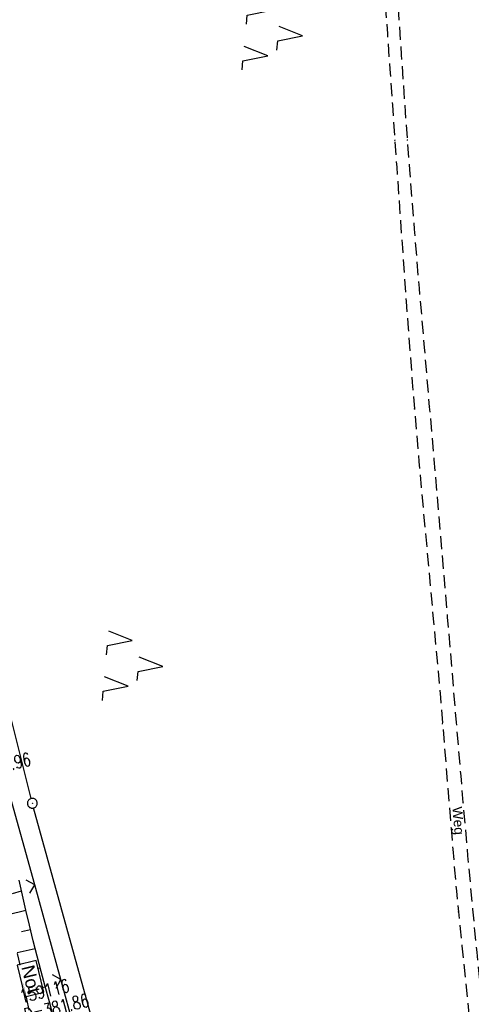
# Model space of a CAD drawing. Extents: x 510974 to 511465, y 465323 to 466289.
# Tile 30 of 43: x 511225 to 511294, y 465877 to 466027. Entities that reach past the tile are written whole.
import ezdxf

# ---------------------------------------------------------------- set-up
doc = ezdxf.new("R2010")
doc.units = 0
doc.header["$LTSCALE"] = 10
doc.header["$MEASUREMENT"] = 0
doc.linetypes.add('LT00', pattern=[0])
doc.linetypes.add('LT11', pattern=[0.3, 0.2, -0.1])
doc.layers.get('0').update_dxf_attribs({"linetype": 'LT00'})
for name, color, linetype in [('--EK_Schacht-Text', 5, 'LT00'), ('--EL_DFK_AB_L', 21, 'LT00'), ('--EL_DFK_AB_P', 7, 'LT00'), ('BAB-NS_SYB', 221, 'Continuous'), ('BAB-NS_TEXT', 221, 'Continuous'), ('DFK_AB_L', 21, 'LT00'), ('DFK_AB_P', 7, 'LT00'), ('DFK_NUTZUNG', 250, 'LT00'), ('FELDWEG_TEXT', 1, 'Continuous'), ('V102_BOESCH', 250, 'LT00'), ('V102_BOSCHUNG', 250, 'LT00'), ('V102_FELDWEG', 250, 'LT11'), ('V102_GRABEN', 250, 'LT00'), ('V102_ZAUN', 40, 'LT00')]:
    doc.layers.add(name, color=color, linetype=linetype)
doc.styles.add('Beschrift', font='ARIAL.TTF')
doc.styles.add('schachtbeschriftung', font='romans.shx', dxfattribs={"width": 0.75, "height": 2})

# ---------------------------------------------------------------- blocks, each defined once
blk = doc.blocks.new('SYMB0003')
at = {"color": 0, "linetype": 'ByBlock'}
for p, q in [((-0.015712, 0), (0.010166, 0.012015)), ((0, -0.021257), (-0.015712, 0)), ((0.010166, 0.012015), (0, -0.021257))]:
    blk.add_line(p, q, dxfattribs=at)
for points in [[(-0.031395, 0.499013), (-0.093691, 0.491144), (-0.154509, 0.475528), (-0.21289, 0.452414), (-0.267913, 0.422164), (-0.318712, 0.385257), (-0.364484, 0.342274), (-0.404509, 0.293893), (-0.438154, 0.240877), (-0.464888, 0.184062), (-0.484292, 0.124345), (-0.496058, 0.062667), (-0.5, 0)], [(-0.5, 0), (-0.496058, -0.062667), (-0.484292, -0.124345), (-0.464888, -0.184062), (-0.438154, -0.240877), (-0.404509, -0.293893), (-0.364485, -0.342274), (-0.318712, -0.385257), (-0.267914, -0.422164), (-0.21289, -0.452414), (-0.154509, -0.475529), (-0.093691, -0.491144), (-0.031395, -0.499014), (0.031395, -0.499014)], [(0.5, 0), (0.496057, 0.062667), (0.484292, 0.124345), (0.464888, 0.184062), (0.438153, 0.240877), (0.404509, 0.293893), (0.364484, 0.342274), (0.318712, 0.385257), (0.267913, 0.422164), (0.21289, 0.452414), (0.154509, 0.475528), (0.093691, 0.491144), (0.031395, 0.499013), (-0.031395, 0.499013)], [(0.031395, -0.499014), (0.093691, -0.491144), (0.154509, -0.475529), (0.21289, -0.452414), (0.267914, -0.422164), (0.318712, -0.385257), (0.364485, -0.342274), (0.404509, -0.293893), (0.438154, -0.240877), (0.464889, -0.184062), (0.484292, -0.124345), (0.496058, -0.062667), (0.5, 0)]]:
    blk.add_lwpolyline(points, dxfattribs=at)
blk = doc.blocks.new('SYMB0011')
at = {"color": 0, "linetype": 'ByBlock'}
for p, q in [((0.5, 0), (-0.5, 0)), ((0, 0.5), (0, -0.5))]:
    blk.add_line(p, q, dxfattribs=at)
blk = doc.blocks.new('SYMB0024')
at = {"color": 0, "linetype": 'ByBlock'}
for p, q in [((-0.5, 0.5), (0, 0)), ((0, 0), (0.5, 0.5))]:
    blk.add_line(p, q, dxfattribs=at)
blk = doc.blocks.new('SYMB7221')
at = {"color": 0, "linetype": 'ByBlock'}
for p, q in [((0, 0.435), (-0.11, 0.065)), ((0.11, 0.065), (0, 0.435)), ((0.25, 0.065), (0.11, 0.065)), ((-0.35, -0.065), (-0.46, -0.435)), ((0.35, -0.065), (0.24, -0.435))]:
    blk.add_line(p, q, dxfattribs=at)
for points in [[(-0.1, -0.435), (-0.24, -0.435), (-0.35, -0.065)], [(0.6, -0.435), (0.46, -0.435), (0.35, -0.065)]]:
    blk.add_lwpolyline(points, dxfattribs=at)

msp = doc.modelspace()

# ---------------------------------------------------------------- linework, layer by layer
at = {"layer": '--EL_DFK_AB_L'}
msp.add_line((511227.08, 465908.11), (511196.58, 466029.46), dxfattribs=at)
at = {"layer": 'DFK_AB_L'}
for p, q in [((511227.08, 465908.11), (511196.58, 466029.46)), ((511261.43, 465784.01), (511227.46, 465906.66))]:
    msp.add_line(p, q, dxfattribs=at)
at = {"layer": 'V102_BOESCH'}
msp.add_lwpolyline([(511230.5, 465874.72), (511229.86, 465877.05), (511229.23, 465879.39), (511228.61, 465881.72), (511228, 465884.06), (511227.41, 465886.4), (511226.83, 465888.75), (511226.28, 465891.05), (511225.75, 465893.35), (511225.23, 465895.66)], dxfattribs=at)
at = {"layer": 'V102_BOSCHUNG'}
for p, q in [((511224.22, 465893.63), (511225.6, 465893.99)), ((511223.57, 465890.38), (511226.28, 465891.05)), ((511225.63, 465887.8), (511226.98, 465888.12)), ((511224.93, 465884.58), (511227.71, 465885.19)), ((511227.01, 465881.96), (511228.47, 465882.27)), ((511226.15, 465878.73), (511229.24, 465879.35))]:
    msp.add_line(p, q, dxfattribs=at)
at = {"layer": 'V102_FELDWEG', "flags": 128}
for points in [[(511263.37, 466244.57), (511263.65, 466241.52), (511264.31, 466234.37), (511264.96, 466227.23), (511265.61, 466220.08), (511266.36, 466211.65), (511267.11, 466203.22), (511267.85, 466194.79), (511268.58, 466186.36), (511269.31, 466177.93), (511269.82, 466172), (511270.34, 466166.07), (511270.85, 466160.14), (511271.36, 466154.21), (511271.88, 466148.28), (511272.4, 466142.35), (511272.92, 466136.42), (511273.32, 466132.02), (511273.72, 466127.62), (511274.12, 466123.22), (511274.51, 466118.81), (511274.91, 466114.41), (511275.29, 466110), (511275.68, 466105.6), (511276.05, 466101.2), (511276.41, 466096.79), (511276.76, 466092.38), (511277.07, 466088.35), (511277.36, 466084.31), (511277.65, 466080.27), (511277.93, 466076.23), (511278.21, 466072.19), (511278.48, 466068.15), (511278.75, 466064.11), (511279.02, 466060.07), (511279.29, 466056.03), (511279.56, 466051.99), (511279.93, 466046.56), (511280.31, 466041.14), (511280.69, 466035.71), (511281.08, 466030.29), (511281.47, 466024.86), (511281.85, 466019.44), (511282.24, 466014.01), (511282.62, 466008.59), (511282.9, 466004.49), (511283.19, 466000.39), (511283.47, 465996.29), (511283.76, 465992.19), (511284.05, 465988.09), (511284.34, 465983.99), (511284.65, 465979.89), (511284.96, 465975.79), (511285.28, 465971.69), (511285.61, 465967.6), (511285.94, 465963.59), (511286.29, 465959.58), (511286.65, 465955.58), (511287.01, 465951.57), (511287.38, 465947.56), (511287.75, 465943.56), (511288.12, 465939.55), (511288.48, 465935.55), (511288.85, 465931.54), (511289.21, 465927.53), (511289.56, 465923.53), (511289.9, 465919.52), (511290.16, 465916.33), (511290.42, 465913.14), (511290.68, 465909.95), (511290.93, 465906.76), (511291.19, 465903.57), (511291.46, 465900.38), (511291.73, 465897.19), (511292.02, 465894), (511292.32, 465890.82), (511292.57, 465888.22), (511292.84, 465885.61), (511293.11, 465883.01), (511293.38, 465880.41), (511293.65, 465877.81), (511293.93, 465875.21), (511294.2, 465872.61), (511294.46, 465870.01), (511294.72, 465867.41), (511294.96, 465864.81), (511295.24, 465861.6), (511295.51, 465858.4), (511295.76, 465855.19), (511295.99, 465851.98), (511296.21, 465848.77), (511296.43, 465845.57), (511296.63, 465842.36), (511296.83, 465839.15), (511297.15, 465833.89), (511297.46, 465828.63), (511297.77, 465823.38), (511298.07, 465818.12), (511298.36, 465812.86), (511298.66, 465807.61), (511298.95, 465802.35), (511298.68, 465798.8), (511298.32, 465795.25), (511297.89, 465791.72), (511297.37, 465788.2), (511296.76, 465784.69), (511296.08, 465781.19), (511295.31, 465777.71), (511294.46, 465774.25), (511293.53, 465770.81), (511292.52, 465767.4), (511291.43, 465764.01), (511290.27, 465760.64), (511289.89, 465759.33), (511289.52, 465758.02), (511289.16, 465756.71), (511288.81, 465755.4), (511288.48, 465754.08), (511288.17, 465752.76), (511287.88, 465751.44), (511287.63, 465750.11), (511287.36, 465748.47), (511287.14, 465746.83), (511286.96, 465745.19), (511286.81, 465743.53), (511286.7, 465741.88), (511286.61, 465740.22), (511286.54, 465738.56), (511286.49, 465736.89), (511286.45, 465735.23), (511286.41, 465732.85), (511286.38, 465730.48), (511286.37, 465728.1), (511286.38, 465725.73), (511286.41, 465723.36), (511286.47, 465720.99), (511286.55, 465718.62), (511286.67, 465716.17), (511286.81, 465713.73), (511286.98, 465711.29), (511287.17, 465708.85), (511287.39, 465706.41), (511287.62, 465703.97), (511287.87, 465701.53), (511288.26, 465698.01), (511288.68, 465694.49), (511289.12, 465690.98), (511289.58, 465687.46), (511290.07, 465683.95), (511290.57, 465680.45), (511291.09, 465676.94), (511291.63, 465673.44), (511292.17, 465669.94), (511292.73, 465666.44), (511293.29, 465662.94), (511293.86, 465659.44), (511294.66, 465654.59), (511295.46, 465649.73), (511296.27, 465644.88), (511297.1, 465640.03), (511297.93, 465635.18), (511298.78, 465630.34), (511299.64, 465625.49), (511300.52, 465620.66), (511301.42, 465615.82), (511302.2, 465611.69), (511303, 465607.56), (511303.8, 465603.43), (511304.62, 465599.3), (511305.44, 465595.17), (511306.26, 465591.05), (511307.09, 465586.92), (511307.91, 465582.8), (511308.74, 465578.67), (511309.41, 465575.33), (511310.07, 465571.99), (511310.72, 465568.64), (511311.37, 465565.29), (511312, 465561.94), (511312.62, 465558.59), (511313.22, 465555.24), (511313.81, 465551.88), (511314.37, 465548.52), (511314.82, 465545.77), (511315.25, 465543.02), (511315.68, 465540.26), (511316.09, 465537.51), (511316.51, 465534.75), (511316.92, 465532), (511317.33, 465529.24), (511317.75, 465526.48), (511318.18, 465523.73), (511318.67, 465520.62), (511319.17, 465517.51), (511319.68, 465514.41), (511320.2, 465511.3), (511320.72, 465508.2), (511321.24, 465505.09), (511321.77, 465501.99), (511322.29, 465498.88), (511322.81, 465495.78), (511323.32, 465492.67), (511324.05, 465488.13), (511324.77, 465483.58), (511325.48, 465479.03), (511326.17, 465474.47), (511326.85, 465469.92), (511327.52, 465465.36), (511328.18, 465460.8), (511328.84, 465456.24), (511329.49, 465451.68), (511330.14, 465447.12), (511330.78, 465442.56)], [(511345.52, 465480.97), (511344.5, 465480.78), (511343.47, 465480.58), (511342.43, 465480.37), (511341.38, 465480.15), (511340.3, 465479.91), (511339.19, 465479.65), (511338.05, 465479.37), (511337.34, 465479.18), (511336.62, 465478.99), (511335.89, 465478.81), (511335.16, 465478.64), (511334.44, 465478.5), (511333.74, 465478.4), (511333.05, 465478.34), (511332.38, 465478.34), (511331.74, 465478.4), (511331.14, 465478.53), (511330.57, 465478.75), (511330.05, 465479.05), (511329.67, 465479.37), (511329.31, 465479.73), (511328.98, 465480.14), (511328.66, 465480.58), (511328.35, 465481.04), (511328.05, 465481.51), (511325.84, 465493.05), (511325, 465498.21), (511324.16, 465503.37), (511323.33, 465508.53), (511322.49, 465513.69), (511321.66, 465518.86), (511320.83, 465524.02), (511320.27, 465527.58), (511319.7, 465531.14), (511319.14, 465534.7), (511318.57, 465538.26), (511318, 465541.82), (511317.42, 465545.38), (511316.84, 465548.94), (511316.12, 465553.26), (511315.38, 465557.59), (511314.63, 465561.91), (511313.86, 465566.23), (511313.07, 465570.55), (511312.26, 465574.86), (511311.44, 465579.17), (511310.77, 465582.55), (511310.09, 465585.93), (511309.41, 465589.31), (511308.72, 465592.68), (511308.02, 465596.06), (511307.32, 465599.44), (511306.63, 465602.81), (511305.94, 465606.19), (511305.26, 465609.57), (511304.59, 465612.95), (511303.93, 465616.34), (511303.17, 465620.31), (511302.44, 465624.29), (511301.72, 465628.27), (511301.02, 465632.25), (511300.33, 465636.24), (511299.65, 465640.22), (511298.98, 465644.21), (511298.32, 465648.21), (511297.67, 465652.2), (511297.02, 465656.19), (511296.38, 465660.18), (511295.81, 465663.65), (511295.26, 465667.12), (511294.7, 465670.59), (511294.15, 465674.06), (511293.61, 465677.53), (511293.09, 465681.01), (511292.57, 465684.48), (511292.07, 465687.96), (511291.58, 465691.44), (511291.12, 465694.93), (511290.67, 465698.41), (511290.25, 465701.9), (511289.97, 465704.35), (511289.71, 465706.81), (511289.46, 465709.26), (511289.24, 465711.72), (511289.04, 465714.17), (511288.88, 465716.63), (511288.75, 465719.09), (511288.64, 465721.75), (511288.58, 465724.41), (511288.56, 465727.07), (511288.58, 465729.73), (511288.63, 465732.4), (511288.71, 465735.07), (511288.76, 465736.56), (511288.83, 465738.05), (511288.92, 465739.55), (511289.03, 465741.04), (511289.17, 465742.52), (511289.33, 465744), (511289.53, 465745.48), (511289.76, 465746.95), (511290.04, 465748.4), (511290.36, 465749.85), (511290.66, 465751.02), (511290.99, 465752.18), (511291.33, 465753.34), (511291.7, 465754.49), (511292.08, 465755.64), (511292.47, 465756.78), (511292.85, 465757.93), (511293.24, 465759.08), (511293.62, 465760.23), (511294.31, 465762.43), (511294.96, 465764.64), (511295.57, 465766.87), (511296.13, 465769.1), (511296.67, 465771.34), (511297.17, 465773.59), (511297.65, 465775.85), (511298.09, 465778.11), (511298.52, 465780.38), (511298.92, 465782.66), (511299.29, 465784.82), (511299.63, 465786.99), (511299.95, 465789.16), (511300.25, 465791.33), (511300.52, 465793.5), (511300.76, 465795.68), (511300.96, 465797.86), (511301.12, 465800.04), (511301.24, 465802.22), (511301.33, 465804.54), (511301.36, 465806.86), (511301.36, 465809.18), (511301.31, 465811.51), (511301.23, 465813.83), (511301.12, 465816.16), (511300.98, 465818.48), (511300.82, 465820.81), (511300.64, 465823.13), (511300.44, 465825.46), (511300.23, 465827.79), (511300.01, 465830.11), (511299.78, 465832.44), (511299.56, 465834.76), (511299.33, 465837.09), (511299.11, 465839.41), (511298.86, 465842.24), (511298.62, 465845.08), (511298.38, 465847.91), (511298.15, 465850.74), (511297.93, 465853.57), (511297.71, 465856.4), (511297.48, 465859.23), (511297.25, 465862.06), (511297.01, 465864.89), (511296.72, 465868.18), (511296.42, 465871.47), (511296.11, 465874.76), (511295.8, 465878.05), (511295.48, 465881.34), (511295.16, 465884.63), (511294.84, 465887.92), (511294.53, 465891.21), (511294.15, 465895.28), (511293.78, 465899.36), (511293.42, 465903.43), (511293.06, 465907.5), (511292.72, 465911.57), (511292.37, 465915.65), (511292.03, 465919.72), (511291.35, 465927.75), (511290.67, 465935.78), (511289.99, 465943.81), (511289.31, 465951.84), (511288.62, 465959.87), (511287.93, 465967.91), (511287.54, 465972.43), (511287.15, 465976.95), (511286.76, 465981.47), (511286.37, 465986), (511285.99, 465990.52), (511285.62, 465995.04), (511285.26, 465999.57), (511284.9, 466004.09), (511284.56, 466008.62), (511284.24, 466012.96), (511283.94, 466017.3), (511283.64, 466021.64), (511283.36, 466025.99), (511283.07, 466030.33), (511282.8, 466034.67), (511282.52, 466039.02), (511282.25, 466043.36), (511281.98, 466047.71), (511281.7, 466052.05), (511281.38, 466057.11), (511281.05, 466062.18), (511280.71, 466067.24), (511280.36, 466072.3), (511279.99, 466077.36), (511279.62, 466082.42), (511279.22, 466087.48), (511278.81, 466092.54), (511278.47, 466096.54), (511278.12, 466100.54), (511277.77, 466104.54), (511277.4, 466108.54), (511277.03, 466112.54), (511276.66, 466116.54), (511276.28, 466120.54), (511275.91, 466124.54), (511275.54, 466128.54), (511275.17, 466132.53), (511274.8, 466136.54), (511274.39, 466141.14), (511273.99, 466145.75), (511273.6, 466150.36), (511273.21, 466154.97), (511272.82, 466159.58), (511272.43, 466164.19), (511272.05, 466168.8), (511271.66, 466173.41), (511271.27, 466178.02), (511270.67, 466185.07), (511270.06, 466192.11), (511269.44, 466199.15), (511268.81, 466206.2), (511268.18, 466213.24), (511267.55, 466220.28), (511266.77, 466228.87), (511266.57, 466231)]]:
    msp.add_lwpolyline(points, dxfattribs=at)
at = {"layer": 'V102_GRABEN'}
msp.add_lwpolyline([(511224.96, 465884.47), (511225.33, 465882.74), (511225.69, 465881), (511226.05, 465879.26), (511226.39, 465877.52), (511226.74, 465875.78)], dxfattribs=at)
at = {"layer": 'V102_ZAUN'}
for p, q in [((511227.63, 465894.93), (511223.64, 465909.39)), ((511231.62, 465880.47), (511227.63, 465894.93)), ((511235.61, 465866.01), (511231.62, 465880.47))]:
    msp.add_line(p, q, dxfattribs=at)

# ---------------------------------------------------------------- block references
at = {"layer": '--EL_DFK_AB_P', "xscale": 1.500000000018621, "yscale": 1.5, "zscale": 1.5, "rotation": 264.7377099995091}
msp.add_blockref('SYMB0003', (511227.26, 465907.38), dxfattribs=at)
at = {"layer": 'DFK_AB_P', "xscale": 1.500000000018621, "yscale": 1.5, "zscale": 1.5, "rotation": 264.7377099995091}
msp.add_blockref('SYMB0003', (511227.26, 465907.38), dxfattribs=at)
at = {"layer": 'DFK_NUTZUNG', "xscale": 10.00000000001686, "yscale": 10, "zscale": 10, "rotation": 264.7377100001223}
for p in [(511264.18, 466024.92), (511242.85, 465928.67)]:
    msp.add_blockref('SYMB7221', p, dxfattribs=at)
at = {"layer": 'V102_FELDWEG', "xscale": 0.09999999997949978, "yscale": 0.09999999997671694, "zscale": 0.1, "rotation": 283.2840000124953}
for p in [(511282.62, 466008.59), (511284.56, 466008.62), (511285.61, 465967.6), (511287.93, 465967.91), (511289.9, 465919.52), (511292.03, 465919.72), (511292.32, 465890.82)]:
    msp.add_blockref('SYMB0011', p, dxfattribs=at)
at = {"layer": 'V102_ZAUN', "xscale": 2.099999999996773, "yscale": 2.099999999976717, "zscale": 2.1, "rotation": 105.4246500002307}
for p in [(511227.63, 465894.93), (511231.62, 465880.47)]:
    msp.add_blockref('SYMB0024', p, dxfattribs=at)

# ---------------------------------------------------------------- texts
at = {"layer": '--EK_Schacht-Text', "style": 'schachtbeschriftung', "width": 0.75}
msp.add_text('S=379.96', height=2, rotation=13.7732, dxfattribs=at).set_placement((511217.48, 465910.83))
at = {"layer": 'FELDWEG_TEXT', "insert": (511290.93, 465906.76), "char_height": 1.5, "attachment_point": 7, "rotation": 274.916, "style": 'Beschrift'}
msp.add_mtext('Weg', dxfattribs=at)

# ---------------------------------------------------------------- next in the draw order: texts
at = {"layer": 'BAB-NS_SYB', "insert": (511225.54, 465882.39), "char_height": 2, "attachment_point": 7, "rotation": 283.7038, "style": 'Beschrift', "bg_fill": 3, "box_fill_scale": 1.15, "bg_fill_color": 256, "bg_fill_transparency": 6491956}
msp.add_mtext('Not', dxfattribs=at)

# ---------------------------------------------------------------- next in the draw order: linework, layer by layer
at = {"layer": '--EL_DFK_AB_L'}
msp.add_line((511261.43, 465784.01), (511227.46, 465906.66), dxfattribs=at)
at = {"layer": 'BAB-NS_TEXT', "linetype": 'Continuous', "flags": 128}
msp.add_lwpolyline([(511224.92, 465882.67), (511226.1, 465877.83), (511229.01, 465878.54), (511227.83, 465883.39)], close=True, dxfattribs=at)

# ---------------------------------------------------------------- next in the draw order: texts
at = {"layer": '--EK_Schacht-Text', "style": 'schachtbeschriftung', "width": 0.75}
for s, p in [('159116', (511225.6, 465876.83)), ('D=381.86', (511226.28, 465874.03))]:
    msp.add_text(s, height=2, rotation=13.6594, dxfattribs=at).set_placement(p)

doc.saveas('drawing.dxf')
